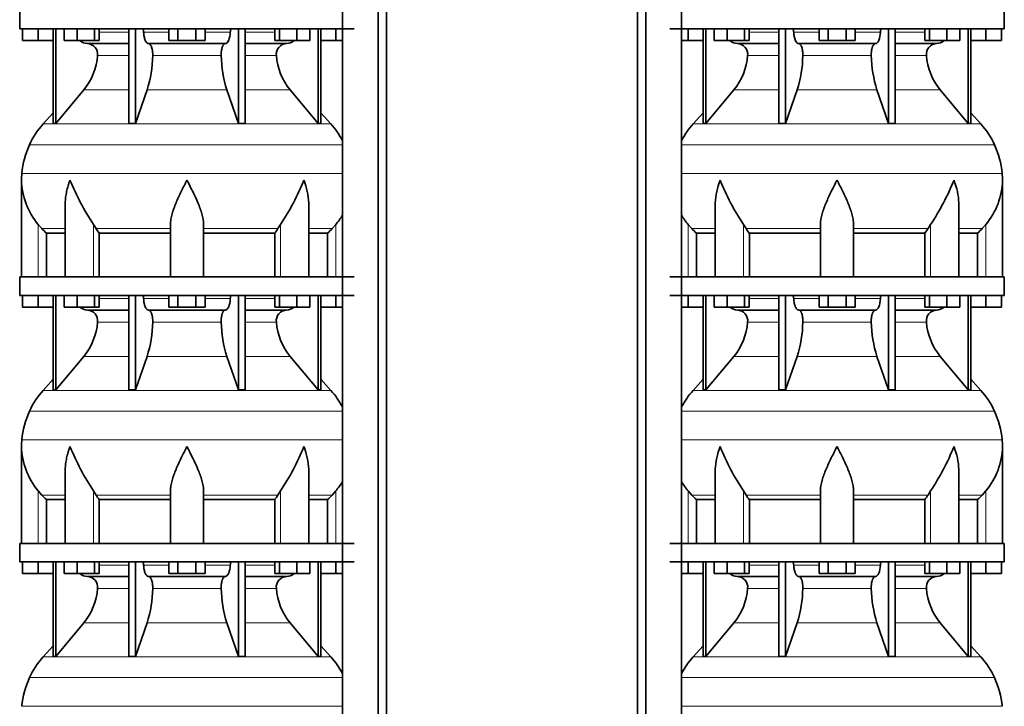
# Model space of a CAD drawing. Header units: millimetres. Extents: x 166 to 773, y -3529 to 2303.
# Tile 16 of 26: x 171 to 707, y -494 to -120. Entities that reach past the tile are written whole.
import ezdxf

# ---------------------------------------------------------------- set-up
doc = ezdxf.new("R2010")
doc.units = ezdxf.units.MM
doc.layers.add('LOW_134-17', color=7, linetype='Continuous')
doc.layers.add('VSI134_DIFFUSORE', color=7, linetype='Continuous')

# ---------------------------------------------------------------- blocks, each defined once
blk = doc.blocks.new('SE')
at = {"layer": 'LOW_134-17', "color": 7, "linetype": 'Continuous', "lineweight": 35}
for p, q in [((346.64, 1789.68), (346.64, -691.82)), ((366.02, -691.82), (366.02, 1789.68)), ((370.57, -691.82), (370.57, 1789.68)), ((346.57, -125.32), (346.57, -260.32)), ((346.57, -270.32), (346.57, -405.32)), ((346.57, -415.32), (346.57, -550.32))]:
    blk.add_line(p, q, dxfattribs=at)
at = {"layer": 'VSI134_DIFFUSORE', "color": 7, "linetype": 'Continuous', "lineweight": 35}
for p, q in [((171.01, -115.32), (171.01, -125.32)), ((171.01, -125.32), (353.01, -125.32)), ((172.51, -131.72), (172.51, -125.32)), ((172.51, -131.72), (172.51, -125.32)), ((181.01, -131.72), (181.01, -125.32)), ((189.18, -125.32), (189.18, -176.77)), ((190.71, -125.32), (190.71, -176.77)), ((195.25, -131.72), (195.25, -125.32)), ((202.19, -131.72), (202.19, -125.32)), ((211.67, -131.72), (211.67, -125.32)), ((214.21, -131.72), (214.21, -125.32)), ((230.31, -125.32), (230.31, -176.77)), ((234, -125.32), (234, -176.77)), ((252.19, -131.72), (252.19, -125.32)), ((257.1, -131.72), (257.1, -125.32)), ((266.91, -131.72), (266.91, -125.32)), ((271.82, -131.72), (271.82, -125.32)), ((290.01, -125.32), (290.01, -176.77)), ((293.7, -125.32), (293.7, -176.77)), ((309.8, -131.72), (309.8, -125.32)), ((312.34, -131.72), (312.34, -125.32)), ((321.82, -131.72), (321.82, -125.32)), ((328.76, -131.72), (328.76, -125.32)), ((333.3, -125.32), (333.3, -176.77)), ((334.83, -125.32), (334.83, -176.77)), ((343.01, -131.72), (343.01, -125.32)), ((181.01, -131.72), (172.51, -131.72)), ((189.18, -131.72), (181.01, -131.72)), ((202.19, -131.72), (195.25, -131.72)), ((211.67, -131.72), (202.19, -131.72)), ((207.83, -133.32), (230.31, -133.32)), ((214.21, -131.72), (211.67, -131.72)), ((241.1, -133.32), (282.91, -133.32)), ((257.1, -131.72), (252.19, -131.72)), ((266.91, -131.72), (257.1, -131.72)), ((271.82, -131.72), (266.91, -131.72)), ((293.7, -133.32), (316.18, -133.32)), ((312.34, -131.72), (309.8, -131.72)), ((321.82, -131.72), (312.34, -131.72)), ((328.76, -131.72), (321.82, -131.72)), ((343.01, -131.72), (334.83, -131.72)), ((346.57, -131.72), (343.01, -131.72)), ((190.71, -176.77), (205.86, -158.56)), ((234, -176.77), (240.28, -158.56)), ((283.73, -158.56), (290.01, -176.77)), ((318.15, -158.56), (333.3, -176.77)), ((189.18, -171), (183.71, -177.07)), ((340.3, -177.07), (334.83, -171)), ((189.18, -176.77), (190.71, -176.77)), ((230.31, -176.77), (234, -176.77)), ((290.01, -176.77), (293.7, -176.77)), ((333.3, -176.77), (334.83, -176.77)), ((172.01, -207.58), (172.01, -260.32)), ((195.73, -220.96), (195.73, -260.32)), ((328.28, -260.32), (328.28, -220.96)), ((183.02, -234.02), (181.01, -231.72)), ((212.52, -234.02), (211.09, -231.72)), ((253.01, -260.32), (253.01, -231.72)), ((271.01, -260.32), (271.01, -231.72)), ((312.92, -231.72), (311.5, -234.02)), ((343.01, -231.72), (340.99, -234.02)), ((185.53, -236.46), (195.73, -236.46)), ((185.53, -260.32), (185.53, -236.46)), ((214.3, -236.46), (253.01, -236.46)), ((214.3, -260.32), (214.3, -236.46)), ((271.01, -236.46), (309.72, -236.46)), ((309.72, -236.46), (309.72, -260.32)), ((328.28, -236.46), (338.48, -236.46)), ((338.48, -236.46), (338.48, -260.32)), ((353.01, -260.32), (171.01, -260.32)), ((171.01, -260.32), (171.01, -270.32)), ((171.01, -270.32), (353.01, -270.32)), ((172.51, -276.72), (172.51, -270.32)), ((172.51, -276.72), (172.51, -270.32)), ((181.01, -276.72), (181.01, -270.32)), ((189.18, -270.32), (189.18, -321.77)), ((190.71, -270.32), (190.71, -321.77)), ((195.25, -276.72), (195.25, -270.32)), ((202.19, -276.72), (202.19, -270.32)), ((211.67, -276.72), (211.67, -270.32)), ((214.21, -276.72), (214.21, -270.32)), ((230.31, -270.32), (230.31, -321.77)), ((234, -270.32), (234, -321.77)), ((252.19, -276.72), (252.19, -270.32)), ((257.1, -276.72), (257.1, -270.32)), ((266.91, -276.72), (266.91, -270.32)), ((271.82, -276.72), (271.82, -270.32)), ((290.01, -270.32), (290.01, -321.77)), ((293.7, -270.32), (293.7, -321.77)), ((309.8, -276.72), (309.8, -270.32)), ((312.34, -276.72), (312.34, -270.32)), ((321.82, -276.72), (321.82, -270.32)), ((328.76, -276.72), (328.76, -270.32)), ((333.3, -270.32), (333.3, -321.77)), ((334.83, -270.32), (334.83, -321.77)), ((343.01, -276.72), (343.01, -270.32)), ((181.01, -276.72), (172.51, -276.72)), ((189.18, -276.72), (181.01, -276.72)), ((202.19, -276.72), (195.25, -276.72)), ((211.67, -276.72), (202.19, -276.72)), ((207.83, -278.32), (230.31, -278.32)), ((214.21, -276.72), (211.67, -276.72)), ((241.1, -278.32), (282.91, -278.32)), ((257.1, -276.72), (252.19, -276.72)), ((266.91, -276.72), (257.1, -276.72)), ((271.82, -276.72), (266.91, -276.72)), ((293.7, -278.32), (316.18, -278.32)), ((312.34, -276.72), (309.8, -276.72)), ((321.82, -276.72), (312.34, -276.72)), ((328.76, -276.72), (321.82, -276.72)), ((343.01, -276.72), (334.83, -276.72)), ((346.57, -276.72), (343.01, -276.72)), ((190.71, -321.77), (205.86, -303.56)), ((234, -321.77), (240.28, -303.56)), ((283.73, -303.56), (290.01, -321.77)), ((318.15, -303.56), (333.3, -321.77)), ((189.18, -316), (183.71, -322.07)), ((340.3, -322.07), (334.83, -316)), ((189.18, -321.77), (190.71, -321.77)), ((230.31, -321.77), (234, -321.77)), ((290.01, -321.77), (293.7, -321.77)), ((333.3, -321.77), (334.83, -321.77)), ((172.01, -352.58), (172.01, -405.32)), ((195.73, -365.96), (195.73, -405.32)), ((328.28, -405.32), (328.28, -365.96)), ((183.02, -379.02), (181.01, -376.72)), ((212.52, -379.02), (211.09, -376.72)), ((253.01, -405.32), (253.01, -376.72)), ((271.01, -405.32), (271.01, -376.72)), ((312.92, -376.72), (311.5, -379.02)), ((343.01, -376.72), (340.99, -379.02)), ((185.53, -381.46), (195.73, -381.46)), ((185.53, -405.32), (185.53, -381.46)), ((214.3, -381.46), (253.01, -381.46)), ((214.3, -405.32), (214.3, -381.46)), ((271.01, -381.46), (309.72, -381.46)), ((309.72, -381.46), (309.72, -405.32)), ((328.28, -381.46), (338.48, -381.46)), ((338.48, -381.46), (338.48, -405.32)), ((353.01, -405.32), (171.01, -405.32)), ((171.01, -405.32), (171.01, -415.32)), ((171.01, -415.32), (353.01, -415.32)), ((172.51, -421.72), (172.51, -415.32)), ((172.51, -421.72), (172.51, -415.32)), ((181.01, -421.72), (181.01, -415.32)), ((189.18, -415.32), (189.18, -466.77)), ((190.71, -415.32), (190.71, -466.77)), ((195.25, -421.72), (195.25, -415.32)), ((202.19, -421.72), (202.19, -415.32)), ((211.67, -421.72), (211.67, -415.32)), ((214.21, -421.72), (214.21, -415.32)), ((230.31, -415.32), (230.31, -466.77)), ((234, -415.32), (234, -466.77)), ((252.19, -421.72), (252.19, -415.32)), ((257.1, -421.72), (257.1, -415.32)), ((266.91, -421.72), (266.91, -415.32)), ((271.82, -421.72), (271.82, -415.32)), ((290.01, -415.32), (290.01, -466.77)), ((293.7, -415.32), (293.7, -466.77)), ((309.8, -421.72), (309.8, -415.32)), ((312.34, -421.72), (312.34, -415.32)), ((321.82, -421.72), (321.82, -415.32)), ((328.76, -421.72), (328.76, -415.32)), ((333.3, -415.32), (333.3, -466.77)), ((334.83, -415.32), (334.83, -466.77)), ((343.01, -421.72), (343.01, -415.32)), ((181.01, -421.72), (172.51, -421.72)), ((189.18, -421.72), (181.01, -421.72)), ((202.19, -421.72), (195.25, -421.72)), ((211.67, -421.72), (202.19, -421.72)), ((214.21, -421.72), (211.67, -421.72)), ((257.1, -421.72), (252.19, -421.72)), ((266.91, -421.72), (257.1, -421.72)), ((271.82, -421.72), (266.91, -421.72)), ((312.34, -421.72), (309.8, -421.72)), ((321.82, -421.72), (312.34, -421.72)), ((328.76, -421.72), (321.82, -421.72)), ((343.01, -421.72), (334.83, -421.72)), ((346.57, -421.72), (343.01, -421.72)), ((207.83, -423.32), (230.31, -423.32)), ((241.1, -423.32), (282.91, -423.32)), ((293.7, -423.32), (316.18, -423.32)), ((190.71, -466.77), (205.86, -448.56)), ((234, -466.77), (240.28, -448.56)), ((283.73, -448.56), (290.01, -466.77)), ((318.15, -448.56), (333.3, -466.77)), ((189.18, -461), (183.71, -467.07)), ((340.3, -467.07), (334.83, -461)), ((189.18, -466.77), (190.71, -466.77)), ((230.31, -466.77), (234, -466.77)), ((290.01, -466.77), (293.7, -466.77)), ((333.3, -466.77), (334.83, -466.77))]:
    blk.add_line(p, q, dxfattribs=at)
at = {"layer": 'VSI134_DIFFUSORE', "color": 4, "linetype": 'Continuous', "lineweight": 9}
for p, q in [((214.21, -127.09), (230.31, -127.09)), ((238.43, -127.09), (252.19, -127.09)), ((271.82, -127.09), (285.58, -127.09)), ((293.7, -127.09), (309.8, -127.09)), ((230.31, -139.86), (213.38, -139.86)), ((280.62, -139.86), (243.39, -139.86)), ((310.63, -139.86), (293.7, -139.86)), ((205.86, -158.56), (230.31, -158.56)), ((240.28, -158.56), (283.73, -158.56)), ((293.7, -158.56), (318.15, -158.56)), ((183.71, -177.07), (340.3, -177.07)), ((346.57, -188.33), (176.34, -188.33)), ((172.18, -203.96), (346.57, -203.96)), ((181.01, -260.32), (181.01, -231.72)), ((183.02, -234.02), (195.73, -234.02)), ((211.09, -260.32), (211.09, -231.72)), ((212.52, -234.02), (253.01, -234.02)), ((271.01, -234.02), (311.5, -234.02)), ((312.92, -260.32), (312.92, -231.72)), ((328.28, -234.02), (340.99, -234.02)), ((343.01, -260.32), (343.01, -231.72)), ((214.21, -272.09), (230.31, -272.09)), ((238.43, -272.09), (252.19, -272.09)), ((271.82, -272.09), (285.58, -272.09)), ((293.7, -272.09), (309.8, -272.09)), ((230.31, -284.86), (213.38, -284.86)), ((280.62, -284.86), (243.39, -284.86)), ((310.63, -284.86), (293.7, -284.86)), ((205.86, -303.56), (230.31, -303.56)), ((240.28, -303.56), (283.73, -303.56)), ((293.7, -303.56), (318.15, -303.56)), ((183.71, -322.07), (340.3, -322.07)), ((346.57, -333.33), (176.34, -333.33)), ((172.18, -348.96), (346.57, -348.96)), ((181.01, -405.32), (181.01, -376.72)), ((183.02, -379.02), (195.73, -379.02)), ((211.09, -405.32), (211.09, -376.72)), ((212.52, -379.02), (253.01, -379.02)), ((271.01, -379.02), (311.5, -379.02)), ((312.92, -405.32), (312.92, -376.72)), ((328.28, -379.02), (340.99, -379.02)), ((343.01, -405.32), (343.01, -376.72)), ((214.21, -417.09), (230.31, -417.09)), ((238.43, -417.09), (252.19, -417.09)), ((271.82, -417.09), (285.58, -417.09)), ((293.7, -417.09), (309.8, -417.09)), ((230.31, -429.86), (213.38, -429.86)), ((280.62, -429.86), (243.39, -429.86)), ((310.63, -429.86), (293.7, -429.86)), ((205.86, -448.56), (230.31, -448.56)), ((240.28, -448.56), (283.73, -448.56)), ((293.7, -448.56), (318.15, -448.56)), ((183.71, -467.07), (340.3, -467.07)), ((346.57, -478.33), (176.34, -478.33)), ((172.18, -493.96), (346.57, -493.96))]:
    blk.add_line(p, q, dxfattribs=at)
at = {"layer": 'VSI134_DIFFUSORE', "color": 7, "linetype": 'Continuous', "lineweight": 35}
for centre, radius, start, end in [((208.06, -126.64), 6.68, 229.5852, 268.0094), ((207.55, -139.18), 5.87, 353.3223, 87.2173), ((316.44, -139.16), 5.85, 92.5772, 186.8833), ((315.95, -126.64), 6.68, 271.9979, 310.3729), ((180.07, -137.34), 33.4, 320.5472, 355.6594), ((178.44, -138.66), 64.97, 342.1602, 358.9354), ((347.08, -138.41), 66.48, 181.2569, 197.6475), ((344.04, -137.29), 33.51, 184.3996, 219.3938), ((216.41, -206.52), 44, 138, 155.5912), ((307.61, -206.52), 44, 27.6842, 42), ((220.96, -208.58), 49, 155.5912, 174.5826), ((210.51, -207.59), 38.5, 174.5826, 180.0352), ((210.7, -206.91), 38.7, 181.0159, 219.8906), ((336.7, -150.05), 149.83, 202.585, 213.0327), ((201.79, -157.69), 133.53, 326.3278, 338.0546), ((313.31, -206.91), 38.7, 320.1094, 329.446), ((245.66, -211.78), 39.91, 213.8601, 218.2043), ((278.38, -211.8), 39.88, 321.7938, 326.1418), ((208.06, -271.64), 6.68, 229.5852, 268.0094), ((207.55, -284.18), 5.87, 353.3223, 87.2173), ((316.44, -284.16), 5.85, 92.5772, 186.8833), ((315.95, -271.64), 6.68, 271.9979, 310.3729), ((180.07, -282.34), 33.4, 320.5472, 355.6594), ((178.44, -283.66), 64.97, 342.1602, 358.9354), ((347.08, -283.41), 66.48, 181.2569, 197.6475), ((344.04, -282.29), 33.51, 184.3996, 219.3938), ((216.41, -351.52), 44, 138, 155.5912), ((307.61, -351.52), 44, 27.6842, 42), ((220.96, -353.58), 49, 155.5912, 174.5826), ((210.51, -352.59), 38.5, 174.5826, 180.0352), ((210.7, -351.91), 38.7, 181.0159, 219.8906), ((336.7, -295.05), 149.83, 202.585, 213.0327), ((201.79, -302.69), 133.53, 326.3278, 338.0546), ((313.31, -351.91), 38.7, 320.1094, 329.446), ((245.66, -356.78), 39.91, 213.8601, 218.2043), ((278.38, -356.8), 39.88, 321.7938, 326.1418), ((208.06, -416.64), 6.68, 229.5852, 268.0094), ((315.95, -416.64), 6.68, 271.9979, 310.3729), ((207.55, -429.18), 5.87, 353.3223, 87.2173), ((316.44, -429.16), 5.85, 92.5772, 186.8833), ((180.07, -427.34), 33.4, 320.5472, 355.6594), ((178.44, -428.66), 64.97, 342.1602, 358.9354), ((347.08, -428.41), 66.48, 181.2569, 197.6475), ((344.04, -427.29), 33.51, 184.3996, 219.3938), ((216.41, -496.52), 44, 138, 155.5912), ((307.61, -496.52), 44, 27.6842, 42), ((220.96, -498.58), 49, 155.5912, 174.5826)]:
    blk.add_arc(centre, radius, start, end, dxfattribs=at)
for points, knots in [([(237.67, -125.32), (237.72, -125.32), (237.76, -125.33), (237.86, -125.37), (237.9, -125.4), (238.03, -125.53), (238.11, -125.66), (238.25, -125.99), (238.31, -126.18), (238.39, -126.61), (238.42, -126.85), (238.43, -127.09)], [0, 0, 0, 0, 0.125, 0.125, 0.25, 0.25, 0.5, 0.5, 0.75, 0.75, 1, 1, 1, 1]), ([(241.1, -133.32), (240.93, -133.32), (240.77, -133.28), (240.53, -133.16), (240.45, -133.11), (240.29, -133), (240.22, -132.93), (239.99, -132.71), (239.84, -132.52), (239.56, -132.07), (239.43, -131.82), (239.19, -131.26), (239.08, -130.94), (238.88, -130.27), (238.79, -129.91), (238.64, -129.16), (238.58, -128.76), (238.48, -127.94), (238.45, -127.52), (238.43, -127.09)], [0, 0, 0, 0, 0.125, 0.125, 0.1875, 0.1875, 0.25, 0.25, 0.375, 0.375, 0.5, 0.5, 0.625, 0.625, 0.75, 0.75, 0.875, 0.875, 1, 1, 1, 1]), ([(285.58, -127.09), (285.5, -128.8), (285.19, -130.4), (284.21, -132.67), (283.56, -133.32), (282.91, -133.32)], [0, 0, 0, 0, 0.5, 0.5, 1, 1, 1, 1]), ([(285.58, -127.09), (285.59, -126.85), (285.62, -126.62), (285.68, -126.29), (285.71, -126.19), (285.76, -126), (285.79, -125.91), (285.86, -125.74), (285.9, -125.67), (285.98, -125.55), (286.02, -125.49), (286.11, -125.4), (286.15, -125.37), (286.25, -125.33), (286.29, -125.32), (286.34, -125.32)], [0, 0, 0, 0, 0.25, 0.25, 0.375, 0.375, 0.5, 0.5, 0.625, 0.625, 0.75, 0.75, 0.875, 0.875, 1, 1, 1, 1]), ([(241.1, -133.32), (241.18, -133.32), (241.26, -133.33), (241.42, -133.37), (241.49, -133.4), (241.73, -133.53), (241.88, -133.66), (242.17, -134), (242.31, -134.2), (242.5, -134.56), (242.57, -134.69), (242.69, -134.97), (242.74, -135.12), (242.9, -135.58), (243, -135.91), (243.12, -136.45), (243.16, -136.63), (243.22, -137.01), (243.25, -137.2), (243.33, -137.79), (243.37, -138.2), (243.41, -139.03), (243.41, -139.45), (243.39, -139.86)], [0, 0, 0, 0, 0.0625, 0.0625, 0.125, 0.125, 0.25, 0.25, 0.375, 0.375, 0.4375, 0.4375, 0.5, 0.5, 0.625, 0.625, 0.6875, 0.6875, 0.75, 0.75, 0.875, 0.875, 1, 1, 1, 1]), ([(280.62, -139.86), (280.6, -139.45), (280.61, -139.03), (280.63, -138.41), (280.65, -138.21), (280.68, -137.8), (280.71, -137.6), (280.78, -137.01), (280.85, -136.63), (280.97, -136.09), (281.02, -135.92), (281.11, -135.58), (281.21, -135.26), (281.32, -134.97), (281.44, -134.7), (281.51, -134.56), (281.7, -134.2), (281.84, -133.99), (282.13, -133.66), (282.29, -133.53), (282.6, -133.36), (282.75, -133.32), (282.91, -133.32)], [0, 0, 0, 0, 0.125, 0.125, 0.1875, 0.1875, 0.25, 0.25, 0.375, 0.375, 0.4375, 0.4375, 0.5, 0.5625, 0.5625, 0.625, 0.625, 0.75, 0.75, 0.875, 0.875, 1, 1, 1, 1]), ([(198.37, -207.59), (198.27, -207.85), (198.18, -208.11), (198, -208.64), (197.91, -208.9), (197.66, -209.68), (197.5, -210.2), (197.04, -211.76), (196.77, -212.79), (196.32, -214.87), (196.14, -215.91), (195.87, -217.96), (195.78, -218.98), (195.74, -220.32), (195.73, -220.64), (195.73, -220.97)], [0, 0, 0, 0, 0.03125, 0.03125, 0.0625, 0.0625, 0.125, 0.125, 0.25, 0.25, 0.375, 0.375, 0.5, 0.5, 0.5400162, 0.5400162, 0.5400162, 0.5400162]), ([(262.01, -207.59), (261.87, -207.85), (261.74, -208.11), (261.47, -208.64), (261.34, -208.9), (260.94, -209.68), (260.68, -210.2), (259.89, -211.76), (259.38, -212.79), (258.36, -214.87), (257.87, -215.91), (256.92, -217.96), (256.47, -218.98), (255.62, -221.01), (255.23, -222.02), (254.69, -223.52), (254.51, -224.02), (254.19, -225.02), (254.04, -225.52), (253.63, -227), (253.41, -227.97), (253.1, -229.87), (253.01, -230.81), (253.01, -231.72)], [0, 0, 0, 0, 0.03125, 0.03125, 0.0625, 0.0625, 0.125, 0.125, 0.25, 0.25, 0.375, 0.375, 0.5, 0.5, 0.625, 0.625, 0.6875, 0.6875, 0.75, 0.75, 0.875, 0.875, 1, 1, 1, 1]), ([(271.01, -231.72), (271.01, -229.89), (270.66, -227.99), (269.56, -224.04), (268.81, -222.03), (266.27, -215.95), (264.12, -211.74), (262.01, -207.59)], [0, 0, 0, 0, 0.25, 0.25, 0.5, 0.5, 1, 1, 1, 1]), ([(328.28, -220.97), (328.28, -220.63), (328.27, -220.29), (328.19, -217.9), (327.91, -215.86), (327.23, -212.78), (326.97, -211.75), (326.52, -210.2), (326.35, -209.68), (326.1, -208.9), (325.97, -208.51), (325.83, -208.11), (325.74, -207.85), (325.69, -207.72), (325.65, -207.59)], [0.4588627, 0.4588627, 0.4588627, 0.4588627, 0.5, 0.5, 0.75, 0.75, 0.875, 0.875, 0.9375, 0.9375, 0.96875, 0.984375, 0.984375, 1, 1, 1, 1]), ([(237.67, -270.32), (237.72, -270.32), (237.76, -270.33), (237.86, -270.37), (237.9, -270.4), (238.03, -270.53), (238.11, -270.66), (238.25, -270.99), (238.31, -271.18), (238.39, -271.61), (238.42, -271.85), (238.43, -272.09)], [0, 0, 0, 0, 0.125, 0.125, 0.25, 0.25, 0.5, 0.5, 0.75, 0.75, 1, 1, 1, 1]), ([(241.1, -278.32), (240.93, -278.32), (240.77, -278.28), (240.53, -278.16), (240.45, -278.11), (240.29, -278), (240.22, -277.93), (239.99, -277.71), (239.84, -277.52), (239.56, -277.07), (239.43, -276.82), (239.19, -276.26), (239.08, -275.94), (238.88, -275.27), (238.79, -274.91), (238.64, -274.16), (238.58, -273.76), (238.48, -272.94), (238.45, -272.52), (238.43, -272.09)], [0, 0, 0, 0, 0.125, 0.125, 0.1875, 0.1875, 0.25, 0.25, 0.375, 0.375, 0.5, 0.5, 0.625, 0.625, 0.75, 0.75, 0.875, 0.875, 1, 1, 1, 1]), ([(285.58, -272.09), (285.5, -273.8), (285.19, -275.4), (284.21, -277.67), (283.56, -278.32), (282.91, -278.32)], [0, 0, 0, 0, 0.5, 0.5, 1, 1, 1, 1]), ([(285.58, -272.09), (285.59, -271.85), (285.62, -271.62), (285.68, -271.29), (285.71, -271.19), (285.76, -271), (285.79, -270.91), (285.86, -270.74), (285.9, -270.67), (285.98, -270.55), (286.02, -270.49), (286.11, -270.4), (286.15, -270.37), (286.25, -270.33), (286.29, -270.32), (286.34, -270.32)], [0, 0, 0, 0, 0.25, 0.25, 0.375, 0.375, 0.5, 0.5, 0.625, 0.625, 0.75, 0.75, 0.875, 0.875, 1, 1, 1, 1]), ([(241.1, -278.32), (241.18, -278.32), (241.26, -278.33), (241.42, -278.37), (241.49, -278.4), (241.73, -278.53), (241.88, -278.66), (242.17, -279), (242.31, -279.2), (242.5, -279.56), (242.57, -279.69), (242.69, -279.97), (242.74, -280.12), (242.9, -280.58), (243, -280.91), (243.12, -281.45), (243.16, -281.63), (243.22, -282.01), (243.25, -282.2), (243.33, -282.79), (243.37, -283.2), (243.41, -284.03), (243.41, -284.45), (243.39, -284.86)], [0, 0, 0, 0, 0.0625, 0.0625, 0.125, 0.125, 0.25, 0.25, 0.375, 0.375, 0.4375, 0.4375, 0.5, 0.5, 0.625, 0.625, 0.6875, 0.6875, 0.75, 0.75, 0.875, 0.875, 1, 1, 1, 1]), ([(280.62, -284.86), (280.6, -284.45), (280.61, -284.03), (280.63, -283.41), (280.65, -283.21), (280.68, -282.8), (280.71, -282.6), (280.78, -282.01), (280.85, -281.63), (280.97, -281.09), (281.02, -280.92), (281.11, -280.58), (281.21, -280.26), (281.32, -279.97), (281.44, -279.7), (281.51, -279.56), (281.7, -279.2), (281.84, -278.99), (282.13, -278.66), (282.29, -278.53), (282.6, -278.36), (282.75, -278.32), (282.91, -278.32)], [0, 0, 0, 0, 0.125, 0.125, 0.1875, 0.1875, 0.25, 0.25, 0.375, 0.375, 0.4375, 0.4375, 0.5, 0.5625, 0.5625, 0.625, 0.625, 0.75, 0.75, 0.875, 0.875, 1, 1, 1, 1]), ([(198.37, -352.59), (198.27, -352.85), (198.18, -353.11), (198, -353.64), (197.91, -353.9), (197.66, -354.68), (197.5, -355.2), (197.04, -356.76), (196.77, -357.79), (196.32, -359.87), (196.14, -360.91), (195.87, -362.96), (195.78, -363.98), (195.74, -365.32), (195.73, -365.64), (195.73, -365.97)], [0, 0, 0, 0, 0.03125, 0.03125, 0.0625, 0.0625, 0.125, 0.125, 0.25, 0.25, 0.375, 0.375, 0.5, 0.5, 0.5400162, 0.5400162, 0.5400162, 0.5400162]), ([(262.01, -352.59), (261.87, -352.85), (261.74, -353.11), (261.47, -353.64), (261.34, -353.9), (260.94, -354.68), (260.68, -355.2), (259.89, -356.76), (259.38, -357.79), (258.36, -359.87), (257.87, -360.91), (256.92, -362.96), (256.47, -363.98), (255.62, -366.01), (255.23, -367.02), (254.69, -368.52), (254.51, -369.02), (254.19, -370.02), (254.04, -370.52), (253.63, -372), (253.41, -372.97), (253.1, -374.87), (253.01, -375.81), (253.01, -376.72)], [0, 0, 0, 0, 0.03125, 0.03125, 0.0625, 0.0625, 0.125, 0.125, 0.25, 0.25, 0.375, 0.375, 0.5, 0.5, 0.625, 0.625, 0.6875, 0.6875, 0.75, 0.75, 0.875, 0.875, 1, 1, 1, 1]), ([(271.01, -376.72), (271.01, -374.89), (270.66, -372.99), (269.56, -369.04), (268.81, -367.03), (266.27, -360.95), (264.12, -356.74), (262.01, -352.59)], [0, 0, 0, 0, 0.25, 0.25, 0.5, 0.5, 1, 1, 1, 1]), ([(328.28, -365.97), (328.28, -365.63), (328.27, -365.29), (328.19, -362.9), (327.91, -360.86), (327.23, -357.78), (326.97, -356.75), (326.52, -355.2), (326.35, -354.68), (326.1, -353.9), (325.97, -353.51), (325.83, -353.11), (325.74, -352.85), (325.69, -352.72), (325.65, -352.59)], [0.4588627, 0.4588627, 0.4588627, 0.4588627, 0.5, 0.5, 0.75, 0.75, 0.875, 0.875, 0.9375, 0.9375, 0.96875, 0.984375, 0.984375, 1, 1, 1, 1]), ([(237.67, -415.32), (237.72, -415.32), (237.76, -415.33), (237.86, -415.37), (237.9, -415.4), (238.03, -415.53), (238.11, -415.66), (238.25, -415.99), (238.31, -416.18), (238.39, -416.61), (238.42, -416.85), (238.43, -417.09)], [0, 0, 0, 0, 0.125, 0.125, 0.25, 0.25, 0.5, 0.5, 0.75, 0.75, 1, 1, 1, 1]), ([(241.1, -423.32), (240.93, -423.32), (240.77, -423.28), (240.53, -423.16), (240.45, -423.11), (240.29, -423), (240.22, -422.93), (239.99, -422.71), (239.84, -422.52), (239.56, -422.07), (239.43, -421.82), (239.19, -421.26), (239.08, -420.94), (238.88, -420.27), (238.79, -419.91), (238.64, -419.16), (238.58, -418.76), (238.48, -417.94), (238.45, -417.52), (238.43, -417.09)], [0, 0, 0, 0, 0.125, 0.125, 0.1875, 0.1875, 0.25, 0.25, 0.375, 0.375, 0.5, 0.5, 0.625, 0.625, 0.75, 0.75, 0.875, 0.875, 1, 1, 1, 1]), ([(285.58, -417.09), (285.5, -418.8), (285.19, -420.4), (284.21, -422.67), (283.56, -423.32), (282.91, -423.32)], [0, 0, 0, 0, 0.5, 0.5, 1, 1, 1, 1]), ([(285.58, -417.09), (285.59, -416.85), (285.62, -416.62), (285.68, -416.29), (285.71, -416.19), (285.76, -416), (285.79, -415.91), (285.86, -415.74), (285.9, -415.67), (285.98, -415.55), (286.02, -415.49), (286.11, -415.4), (286.15, -415.37), (286.25, -415.33), (286.29, -415.32), (286.34, -415.32)], [0, 0, 0, 0, 0.25, 0.25, 0.375, 0.375, 0.5, 0.5, 0.625, 0.625, 0.75, 0.75, 0.875, 0.875, 1, 1, 1, 1]), ([(241.1, -423.32), (241.18, -423.32), (241.26, -423.33), (241.42, -423.37), (241.49, -423.4), (241.73, -423.53), (241.88, -423.66), (242.17, -424), (242.31, -424.2), (242.5, -424.56), (242.57, -424.69), (242.69, -424.97), (242.74, -425.12), (242.9, -425.58), (243, -425.91), (243.12, -426.45), (243.16, -426.63), (243.22, -427.01), (243.25, -427.2), (243.33, -427.79), (243.37, -428.2), (243.41, -429.03), (243.41, -429.45), (243.39, -429.86)], [0, 0, 0, 0, 0.0625, 0.0625, 0.125, 0.125, 0.25, 0.25, 0.375, 0.375, 0.4375, 0.4375, 0.5, 0.5, 0.625, 0.625, 0.6875, 0.6875, 0.75, 0.75, 0.875, 0.875, 1, 1, 1, 1]), ([(280.62, -429.86), (280.6, -429.45), (280.61, -429.03), (280.63, -428.41), (280.65, -428.21), (280.68, -427.8), (280.71, -427.6), (280.78, -427.01), (280.85, -426.63), (280.97, -426.09), (281.02, -425.92), (281.11, -425.58), (281.21, -425.26), (281.32, -424.97), (281.44, -424.7), (281.51, -424.56), (281.7, -424.2), (281.84, -423.99), (282.13, -423.66), (282.29, -423.53), (282.6, -423.36), (282.75, -423.32), (282.91, -423.32)], [0, 0, 0, 0, 0.125, 0.125, 0.1875, 0.1875, 0.25, 0.25, 0.375, 0.375, 0.4375, 0.4375, 0.5, 0.5625, 0.5625, 0.625, 0.625, 0.75, 0.75, 0.875, 0.875, 1, 1, 1, 1])]:
    blk.add_open_spline(points, degree=3, knots=knots, dxfattribs=at)
for points in [[(185.53, -236.46), (184.66, -235.68), (183.82, -234.86), (183.02, -234.02)], [(340.99, -234.02), (340.19, -234.86), (339.35, -235.68), (338.48, -236.46)], [(185.53, -381.46), (184.66, -380.68), (183.82, -379.86), (183.02, -379.02)], [(340.99, -379.02), (340.19, -379.86), (339.35, -380.68), (338.48, -381.46)]]:
    blk.add_open_spline(points, degree=3, dxfattribs=at)
blk = doc.blocks.new('SE3')
at = {"layer": 'LOW_134-17', "color": 7, "linetype": 'Continuous', "lineweight": 35}
for p, q in [((507.09, -691.82), (507.09, 1789.68)), ((511.64, -691.82), (511.64, 1789.68)), ((531.03, 1789.68), (531.03, -691.82)), ((531.1, -125.32), (531.1, -260.32)), ((531.1, -270.32), (531.1, -405.32)), ((531.1, -415.32), (531.1, -550.32))]:
    blk.add_line(p, q, dxfattribs=at)
at = {"layer": 'VSI134_DIFFUSORE', "color": 7, "linetype": 'Continuous', "lineweight": 35}
for p, q in [((706.66, -125.32), (706.66, -115.32)), ((524.66, -125.32), (706.66, -125.32)), ((534.66, -131.72), (534.66, -125.32)), ((542.83, -125.32), (542.83, -176.77)), ((544.36, -125.32), (544.36, -176.77)), ((548.9, -131.72), (548.9, -125.32)), ((555.84, -131.72), (555.84, -125.32)), ((565.32, -131.72), (565.32, -125.32)), ((567.87, -131.72), (567.87, -125.32)), ((583.96, -125.32), (583.96, -176.77)), ((587.66, -125.32), (587.66, -176.77)), ((605.85, -131.72), (605.85, -125.32)), ((610.75, -131.72), (610.75, -125.32)), ((620.57, -131.72), (620.57, -125.32)), ((625.48, -131.72), (625.48, -125.32)), ((643.66, -125.32), (643.66, -176.77)), ((647.36, -125.32), (647.36, -176.77)), ((663.46, -131.72), (663.46, -125.32)), ((666, -131.72), (666, -125.32)), ((675.48, -131.72), (675.48, -125.32)), ((682.42, -131.72), (682.42, -125.32)), ((686.96, -125.32), (686.96, -176.77)), ((688.49, -125.32), (688.49, -176.77)), ((696.66, -131.72), (696.66, -125.32)), ((705.16, -131.72), (705.16, -125.32)), ((534.66, -131.72), (531.1, -131.72)), ((542.83, -131.72), (534.66, -131.72)), ((555.84, -131.72), (548.9, -131.72)), ((565.32, -131.72), (555.84, -131.72)), ((561.49, -133.32), (583.96, -133.32)), ((567.87, -131.72), (565.32, -131.72)), ((594.75, -133.32), (636.57, -133.32)), ((610.75, -131.72), (605.85, -131.72)), ((620.57, -131.72), (610.75, -131.72)), ((625.48, -131.72), (620.57, -131.72)), ((647.36, -133.32), (669.83, -133.32)), ((666, -131.72), (663.46, -131.72)), ((675.48, -131.72), (666, -131.72)), ((682.42, -131.72), (675.48, -131.72)), ((696.66, -131.72), (688.49, -131.72)), ((705.16, -131.72), (696.66, -131.72)), ((544.36, -176.77), (559.52, -158.56)), ((587.66, -176.77), (593.94, -158.56)), ((637.38, -158.56), (643.66, -176.77)), ((671.8, -158.56), (686.96, -176.77)), ((542.83, -171), (537.36, -177.07)), ((693.96, -177.07), (688.49, -171)), ((542.83, -176.77), (544.36, -176.77)), ((583.96, -176.77), (587.66, -176.77)), ((643.66, -176.77), (647.36, -176.77)), ((686.96, -176.77), (688.49, -176.77)), ((705.66, -260.32), (705.66, -207.58)), ((549.38, -220.96), (549.38, -260.32)), ((681.94, -260.32), (681.94, -220.96)), ((536.67, -234.02), (534.66, -231.72)), ((566.17, -234.02), (564.75, -231.72)), ((606.66, -260.32), (606.66, -231.72)), ((624.66, -260.32), (624.66, -231.72)), ((666.57, -231.72), (665.15, -234.02)), ((696.66, -231.72), (694.65, -234.02)), ((539.19, -236.46), (549.38, -236.46)), ((539.19, -260.32), (539.19, -236.46)), ((567.95, -236.46), (606.66, -236.46)), ((567.95, -260.32), (567.95, -236.46)), ((624.66, -236.46), (663.37, -236.46)), ((663.37, -236.46), (663.37, -260.32)), ((681.94, -236.46), (692.13, -236.46)), ((692.13, -236.46), (692.13, -260.32)), ((706.66, -260.32), (524.66, -260.32)), ((706.66, -270.32), (706.66, -260.32)), ((524.66, -270.32), (706.66, -270.32)), ((534.66, -276.72), (534.66, -270.32)), ((542.83, -270.32), (542.83, -321.77)), ((544.36, -270.32), (544.36, -321.77)), ((548.9, -276.72), (548.9, -270.32)), ((555.84, -276.72), (555.84, -270.32)), ((565.32, -276.72), (565.32, -270.32)), ((567.87, -276.72), (567.87, -270.32)), ((583.96, -270.32), (583.96, -321.77)), ((587.66, -270.32), (587.66, -321.77)), ((605.85, -276.72), (605.85, -270.32)), ((610.75, -276.72), (610.75, -270.32)), ((620.57, -276.72), (620.57, -270.32)), ((625.48, -276.72), (625.48, -270.32)), ((643.66, -270.32), (643.66, -321.77)), ((647.36, -270.32), (647.36, -321.77)), ((663.46, -276.72), (663.46, -270.32)), ((666, -276.72), (666, -270.32)), ((675.48, -276.72), (675.48, -270.32)), ((682.42, -276.72), (682.42, -270.32)), ((686.96, -270.32), (686.96, -321.77)), ((688.49, -270.32), (688.49, -321.77)), ((696.66, -276.72), (696.66, -270.32)), ((705.16, -276.72), (705.16, -270.32)), ((534.66, -276.72), (531.1, -276.72)), ((542.83, -276.72), (534.66, -276.72)), ((555.84, -276.72), (548.9, -276.72)), ((565.32, -276.72), (555.84, -276.72)), ((561.49, -278.32), (583.96, -278.32)), ((567.87, -276.72), (565.32, -276.72)), ((594.75, -278.32), (636.57, -278.32)), ((610.75, -276.72), (605.85, -276.72)), ((620.57, -276.72), (610.75, -276.72)), ((625.48, -276.72), (620.57, -276.72)), ((647.36, -278.32), (669.83, -278.32)), ((666, -276.72), (663.46, -276.72)), ((675.48, -276.72), (666, -276.72)), ((682.42, -276.72), (675.48, -276.72)), ((696.66, -276.72), (688.49, -276.72)), ((705.16, -276.72), (696.66, -276.72)), ((544.36, -321.77), (559.52, -303.56)), ((587.66, -321.77), (593.94, -303.56)), ((637.38, -303.56), (643.66, -321.77)), ((671.8, -303.56), (686.96, -321.77)), ((542.83, -316), (537.36, -322.07)), ((693.96, -322.07), (688.49, -316)), ((542.83, -321.77), (544.36, -321.77)), ((583.96, -321.77), (587.66, -321.77)), ((643.66, -321.77), (647.36, -321.77)), ((686.96, -321.77), (688.49, -321.77)), ((705.66, -405.32), (705.66, -352.58)), ((549.38, -365.96), (549.38, -405.32)), ((681.94, -405.32), (681.94, -365.96)), ((536.67, -379.02), (534.66, -376.72)), ((566.17, -379.02), (564.75, -376.72)), ((606.66, -405.32), (606.66, -376.72)), ((624.66, -405.32), (624.66, -376.72)), ((666.57, -376.72), (665.15, -379.02)), ((696.66, -376.72), (694.65, -379.02)), ((539.19, -381.46), (549.38, -381.46)), ((539.19, -405.32), (539.19, -381.46)), ((567.95, -381.46), (606.66, -381.46)), ((567.95, -405.32), (567.95, -381.46)), ((624.66, -381.46), (663.37, -381.46)), ((663.37, -381.46), (663.37, -405.32)), ((681.94, -381.46), (692.13, -381.46)), ((692.13, -381.46), (692.13, -405.32)), ((706.66, -405.32), (524.66, -405.32)), ((706.66, -415.32), (706.66, -405.32)), ((524.66, -415.32), (706.66, -415.32)), ((534.66, -421.72), (534.66, -415.32)), ((542.83, -415.32), (542.83, -466.77)), ((544.36, -415.32), (544.36, -466.77)), ((548.9, -421.72), (548.9, -415.32)), ((555.84, -421.72), (555.84, -415.32)), ((565.32, -421.72), (565.32, -415.32)), ((567.87, -421.72), (567.87, -415.32)), ((583.96, -415.32), (583.96, -466.77)), ((587.66, -415.32), (587.66, -466.77)), ((605.85, -421.72), (605.85, -415.32)), ((610.75, -421.72), (610.75, -415.32)), ((620.57, -421.72), (620.57, -415.32)), ((625.48, -421.72), (625.48, -415.32)), ((643.66, -415.32), (643.66, -466.77)), ((647.36, -415.32), (647.36, -466.77)), ((663.46, -421.72), (663.46, -415.32)), ((666, -421.72), (666, -415.32)), ((675.48, -421.72), (675.48, -415.32)), ((682.42, -421.72), (682.42, -415.32)), ((686.96, -415.32), (686.96, -466.77)), ((688.49, -415.32), (688.49, -466.77)), ((696.66, -421.72), (696.66, -415.32)), ((705.16, -421.72), (705.16, -415.32)), ((534.66, -421.72), (531.1, -421.72)), ((542.83, -421.72), (534.66, -421.72)), ((555.84, -421.72), (548.9, -421.72)), ((565.32, -421.72), (555.84, -421.72)), ((567.87, -421.72), (565.32, -421.72)), ((610.75, -421.72), (605.85, -421.72)), ((620.57, -421.72), (610.75, -421.72)), ((625.48, -421.72), (620.57, -421.72)), ((666, -421.72), (663.46, -421.72)), ((675.48, -421.72), (666, -421.72)), ((682.42, -421.72), (675.48, -421.72)), ((696.66, -421.72), (688.49, -421.72)), ((705.16, -421.72), (696.66, -421.72)), ((561.49, -423.32), (583.96, -423.32)), ((594.75, -423.32), (636.57, -423.32)), ((647.36, -423.32), (669.83, -423.32)), ((544.36, -466.77), (559.52, -448.56)), ((587.66, -466.77), (593.94, -448.56)), ((637.38, -448.56), (643.66, -466.77)), ((671.8, -448.56), (686.96, -466.77)), ((542.83, -461), (537.36, -467.07)), ((693.96, -467.07), (688.49, -461)), ((542.83, -466.77), (544.36, -466.77)), ((583.96, -466.77), (587.66, -466.77)), ((643.66, -466.77), (647.36, -466.77)), ((686.96, -466.77), (688.49, -466.77))]:
    blk.add_line(p, q, dxfattribs=at)
at = {"layer": 'VSI134_DIFFUSORE', "color": 4, "linetype": 'Continuous', "lineweight": 9}
for p, q in [((567.87, -127.09), (583.96, -127.09)), ((592.09, -127.09), (605.85, -127.09)), ((625.48, -127.09), (639.23, -127.09)), ((647.36, -127.09), (663.46, -127.09)), ((583.96, -139.86), (567.03, -139.86)), ((634.27, -139.86), (597.05, -139.86)), ((664.29, -139.86), (647.36, -139.86)), ((559.52, -158.56), (583.96, -158.56)), ((593.94, -158.56), (637.38, -158.56)), ((647.36, -158.56), (671.8, -158.56)), ((537.36, -177.07), (693.96, -177.07)), ((701.33, -188.33), (531.1, -188.33)), ((531.1, -203.96), (705.49, -203.96)), ((534.66, -260.32), (534.66, -231.72)), ((549.38, -234.02), (536.67, -234.02)), ((564.75, -260.32), (564.75, -231.72)), ((606.66, -234.02), (566.17, -234.02)), ((624.66, -234.02), (665.15, -234.02)), ((666.57, -260.32), (666.57, -231.72)), ((681.94, -234.02), (694.65, -234.02)), ((696.66, -260.32), (696.66, -231.72)), ((567.87, -272.09), (583.96, -272.09)), ((592.09, -272.09), (605.85, -272.09)), ((625.48, -272.09), (639.23, -272.09)), ((647.36, -272.09), (663.46, -272.09)), ((583.96, -284.86), (567.03, -284.86)), ((634.27, -284.86), (597.05, -284.86)), ((664.29, -284.86), (647.36, -284.86)), ((559.52, -303.56), (583.96, -303.56)), ((593.94, -303.56), (637.38, -303.56)), ((647.36, -303.56), (671.8, -303.56)), ((537.36, -322.07), (693.96, -322.07)), ((701.33, -333.33), (531.1, -333.33)), ((531.1, -348.96), (705.49, -348.96)), ((534.66, -405.32), (534.66, -376.72)), ((549.38, -379.02), (536.67, -379.02)), ((564.75, -405.32), (564.75, -376.72)), ((606.66, -379.02), (566.17, -379.02)), ((624.66, -379.02), (665.15, -379.02)), ((666.57, -405.32), (666.57, -376.72)), ((681.94, -379.02), (694.65, -379.02)), ((696.66, -405.32), (696.66, -376.72)), ((567.87, -417.09), (583.96, -417.09)), ((592.09, -417.09), (605.85, -417.09)), ((625.48, -417.09), (639.23, -417.09)), ((647.36, -417.09), (663.46, -417.09)), ((583.96, -429.86), (567.03, -429.86)), ((634.27, -429.86), (597.05, -429.86)), ((664.29, -429.86), (647.36, -429.86)), ((559.52, -448.56), (583.96, -448.56)), ((593.94, -448.56), (637.38, -448.56)), ((647.36, -448.56), (671.8, -448.56)), ((537.36, -467.07), (693.96, -467.07)), ((701.33, -478.33), (531.1, -478.33)), ((531.1, -493.96), (705.49, -493.96))]:
    blk.add_line(p, q, dxfattribs=at)
at = {"layer": 'VSI134_DIFFUSORE', "color": 7, "linetype": 'Continuous', "lineweight": 35}
for centre, radius, start, end in [((561.72, -126.64), 6.68, 229.5852, 268.0094), ((561.2, -139.18), 5.87, 353.3223, 87.2173), ((670.1, -139.16), 5.85, 92.5772, 186.8833), ((669.6, -126.64), 6.68, 271.9979, 310.3729), ((533.73, -137.34), 33.4, 320.5472, 355.6594), ((532.09, -138.66), 64.97, 342.1602, 358.9354), ((700.74, -138.41), 66.48, 181.2569, 197.6475), ((697.7, -137.29), 33.51, 184.3996, 219.3938), ((570.06, -206.52), 44, 138, 152.3158), ((661.26, -206.52), 44, 24.4088, 42), ((656.71, -208.58), 49, 5.4174, 24.4088), ((677.84, -156.65), 135.74, 202.0412, 213.5763), ((553.48, -156.65), 135.74, 326.4237, 337.9588), ((666.97, -206.91), 38.7, 320.1094, 358.9842), ((667.16, -207.59), 38.5, 359.9861, 5.4174), ((564.35, -206.91), 38.7, 210.5496, 219.8906), ((599.28, -211.8), 39.88, 213.8582, 218.2062), ((632.04, -211.8), 39.88, 321.7938, 326.1418), ((561.72, -271.64), 6.68, 229.5852, 268.0094), ((561.2, -284.18), 5.87, 353.3223, 87.2173), ((670.1, -284.16), 5.85, 92.5772, 186.8833), ((669.6, -271.64), 6.68, 271.9979, 310.3729), ((533.73, -282.34), 33.4, 320.5472, 355.6594), ((532.09, -283.66), 64.97, 342.1602, 358.9354), ((700.74, -283.41), 66.48, 181.2569, 197.6475), ((697.7, -282.29), 33.51, 184.3996, 219.3938), ((570.06, -351.52), 44, 138, 152.3158), ((661.26, -351.52), 44, 24.4088, 42), ((656.71, -353.58), 49, 5.4174, 24.4088), ((677.84, -301.65), 135.74, 202.0412, 213.5763), ((553.48, -301.65), 135.74, 326.4237, 337.9588), ((666.97, -351.91), 38.7, 320.1094, 358.9842), ((667.16, -352.59), 38.5, 359.9861, 5.4174), ((564.35, -351.91), 38.7, 210.5496, 219.8906), ((599.28, -356.8), 39.88, 213.8582, 218.2062), ((632.04, -356.8), 39.88, 321.7938, 326.1418), ((561.72, -416.64), 6.68, 229.5852, 268.0094), ((669.6, -416.64), 6.68, 271.9979, 310.3729), ((561.2, -429.18), 5.87, 353.3223, 87.2173), ((670.1, -429.16), 5.85, 92.5772, 186.8833), ((533.73, -427.34), 33.4, 320.5472, 355.6594), ((532.09, -428.66), 64.97, 342.1602, 358.9354), ((700.74, -428.41), 66.48, 181.2569, 197.6475), ((697.7, -427.29), 33.51, 184.3996, 219.3938), ((570.06, -496.52), 44, 138, 152.3158), ((661.26, -496.52), 44, 24.4088, 42), ((656.71, -498.58), 49, 5.4174, 24.4088)]:
    blk.add_arc(centre, radius, start, end, dxfattribs=at)
for points, knots in [([(591.33, -125.32), (591.37, -125.32), (591.42, -125.33), (591.51, -125.37), (591.56, -125.4), (591.69, -125.53), (591.77, -125.66), (591.91, -125.99), (591.96, -126.18), (592.05, -126.61), (592.08, -126.85), (592.09, -127.09)], [0, 0, 0, 0, 0.125, 0.125, 0.25, 0.25, 0.5, 0.5, 0.75, 0.75, 1, 1, 1, 1]), ([(594.75, -133.32), (594.59, -133.32), (594.43, -133.28), (594.19, -133.16), (594.11, -133.11), (593.95, -133), (593.87, -132.93), (593.64, -132.71), (593.5, -132.52), (593.22, -132.07), (593.09, -131.82), (592.85, -131.26), (592.73, -130.94), (592.53, -130.27), (592.45, -129.91), (592.3, -129.16), (592.23, -128.76), (592.14, -127.94), (592.11, -127.52), (592.09, -127.09)], [0, 0, 0, 0, 0.125, 0.125, 0.1875, 0.1875, 0.25, 0.25, 0.375, 0.375, 0.5, 0.5, 0.625, 0.625, 0.75, 0.75, 0.875, 0.875, 1, 1, 1, 1]), ([(639.23, -127.09), (639.16, -128.8), (638.84, -130.4), (637.87, -132.67), (637.22, -133.32), (636.57, -133.32)], [0, 0, 0, 0, 0.5, 0.5, 1, 1, 1, 1]), ([(639.23, -127.09), (639.24, -126.85), (639.27, -126.62), (639.33, -126.29), (639.36, -126.19), (639.42, -126), (639.45, -125.91), (639.52, -125.74), (639.56, -125.67), (639.63, -125.55), (639.68, -125.49), (639.76, -125.4), (639.81, -125.37), (639.9, -125.33), (639.95, -125.32), (639.99, -125.32)], [0, 0, 0, 0, 0.25, 0.25, 0.375, 0.375, 0.5, 0.5, 0.625, 0.625, 0.75, 0.75, 0.875, 0.875, 1, 1, 1, 1]), ([(594.75, -133.32), (594.83, -133.32), (594.91, -133.33), (595.07, -133.37), (595.15, -133.4), (595.38, -133.53), (595.53, -133.66), (595.83, -134), (595.96, -134.2), (596.16, -134.56), (596.22, -134.69), (596.34, -134.97), (596.4, -135.12), (596.56, -135.58), (596.65, -135.91), (596.78, -136.45), (596.81, -136.63), (596.88, -137.01), (596.91, -137.2), (596.99, -137.79), (597.02, -138.2), (597.06, -139.03), (597.06, -139.45), (597.05, -139.86)], [0, 0, 0, 0, 0.0625, 0.0625, 0.125, 0.125, 0.25, 0.25, 0.375, 0.375, 0.4375, 0.4375, 0.5, 0.5, 0.625, 0.625, 0.6875, 0.6875, 0.75, 0.75, 0.875, 0.875, 1, 1, 1, 1]), ([(634.27, -139.86), (634.26, -139.45), (634.26, -139.03), (634.29, -138.41), (634.3, -138.21), (634.34, -137.8), (634.36, -137.6), (634.44, -137.01), (634.5, -136.63), (634.63, -136.09), (634.67, -135.92), (634.77, -135.58), (634.87, -135.26), (634.98, -134.97), (635.1, -134.7), (635.16, -134.56), (635.36, -134.2), (635.5, -133.99), (635.79, -133.66), (635.94, -133.53), (636.25, -133.36), (636.41, -133.32), (636.57, -133.32)], [0, 0, 0, 0, 0.125, 0.125, 0.1875, 0.1875, 0.25, 0.25, 0.375, 0.375, 0.4375, 0.4375, 0.5, 0.5625, 0.5625, 0.625, 0.625, 0.75, 0.75, 0.875, 0.875, 1, 1, 1, 1]), ([(549.38, -220.97), (549.38, -220.65), (549.39, -220.32), (549.54, -215.95), (550.53, -211.74), (552.02, -207.59)], [0.4601729, 0.4601729, 0.4601729, 0.4601729, 0.5, 0.5, 1, 1, 1, 1]), ([(606.66, -231.72), (606.66, -229.89), (607.02, -227.95), (608.12, -224.01), (608.86, -222), (610.58, -217.9), (611.54, -215.86), (613.04, -212.78), (613.55, -211.75), (614.6, -209.68), (615.13, -208.62), (615.66, -207.59)], [0, 0, 0, 0, 0.25, 0.25, 0.5, 0.5, 0.75, 0.75, 0.875, 0.875, 1, 1, 1, 1]), ([(624.66, -231.72), (624.66, -230.81), (624.57, -229.87), (624.26, -227.97), (624.04, -227), (623.62, -225.52), (623.47, -225.02), (623.15, -224.02), (622.98, -223.52), (622.44, -222.02), (622.04, -221.01), (621.2, -218.98), (620.74, -217.96), (619.8, -215.91), (619.3, -214.87), (618.29, -212.79), (617.77, -211.76), (616.99, -210.2), (616.72, -209.68), (616.32, -208.9), (616.19, -208.64), (615.93, -208.11), (615.79, -207.85), (615.66, -207.59)], [0, 0, 0, 0, 0.125, 0.125, 0.25, 0.25, 0.3125, 0.3125, 0.375, 0.375, 0.5, 0.5, 0.625, 0.625, 0.75, 0.75, 0.875, 0.875, 0.9375, 0.9375, 0.96875, 0.96875, 1, 1, 1, 1]), ([(681.94, -220.97), (681.94, -220.65), (681.93, -220.32), (681.78, -215.95), (680.79, -211.74), (679.3, -207.59)], [0.4601729, 0.4601729, 0.4601729, 0.4601729, 0.5, 0.5, 1, 1, 1, 1]), ([(591.33, -270.32), (591.37, -270.32), (591.42, -270.33), (591.51, -270.37), (591.56, -270.4), (591.69, -270.53), (591.77, -270.66), (591.91, -270.99), (591.96, -271.18), (592.05, -271.61), (592.08, -271.85), (592.09, -272.09)], [0, 0, 0, 0, 0.125, 0.125, 0.25, 0.25, 0.5, 0.5, 0.75, 0.75, 1, 1, 1, 1]), ([(594.75, -278.32), (594.59, -278.32), (594.43, -278.28), (594.19, -278.16), (594.11, -278.11), (593.95, -278), (593.87, -277.93), (593.64, -277.71), (593.5, -277.52), (593.22, -277.07), (593.09, -276.82), (592.85, -276.26), (592.73, -275.94), (592.53, -275.27), (592.45, -274.91), (592.3, -274.16), (592.23, -273.76), (592.14, -272.94), (592.11, -272.52), (592.09, -272.09)], [0, 0, 0, 0, 0.125, 0.125, 0.1875, 0.1875, 0.25, 0.25, 0.375, 0.375, 0.5, 0.5, 0.625, 0.625, 0.75, 0.75, 0.875, 0.875, 1, 1, 1, 1]), ([(639.23, -272.09), (639.16, -273.8), (638.84, -275.4), (637.87, -277.67), (637.22, -278.32), (636.57, -278.32)], [0, 0, 0, 0, 0.5, 0.5, 1, 1, 1, 1]), ([(639.23, -272.09), (639.24, -271.85), (639.27, -271.62), (639.33, -271.29), (639.36, -271.19), (639.42, -271), (639.45, -270.91), (639.52, -270.74), (639.56, -270.67), (639.63, -270.55), (639.68, -270.49), (639.76, -270.4), (639.81, -270.37), (639.9, -270.33), (639.95, -270.32), (639.99, -270.32)], [0, 0, 0, 0, 0.25, 0.25, 0.375, 0.375, 0.5, 0.5, 0.625, 0.625, 0.75, 0.75, 0.875, 0.875, 1, 1, 1, 1]), ([(594.75, -278.32), (594.83, -278.32), (594.91, -278.33), (595.07, -278.37), (595.15, -278.4), (595.38, -278.53), (595.53, -278.66), (595.83, -279), (595.96, -279.2), (596.16, -279.56), (596.22, -279.69), (596.34, -279.97), (596.4, -280.12), (596.56, -280.58), (596.65, -280.91), (596.78, -281.45), (596.81, -281.63), (596.88, -282.01), (596.91, -282.2), (596.99, -282.79), (597.02, -283.2), (597.06, -284.03), (597.06, -284.45), (597.05, -284.86)], [0, 0, 0, 0, 0.0625, 0.0625, 0.125, 0.125, 0.25, 0.25, 0.375, 0.375, 0.4375, 0.4375, 0.5, 0.5, 0.625, 0.625, 0.6875, 0.6875, 0.75, 0.75, 0.875, 0.875, 1, 1, 1, 1]), ([(634.27, -284.86), (634.26, -284.45), (634.26, -284.03), (634.29, -283.41), (634.3, -283.21), (634.34, -282.8), (634.36, -282.6), (634.44, -282.01), (634.5, -281.63), (634.63, -281.09), (634.67, -280.92), (634.77, -280.58), (634.87, -280.26), (634.98, -279.97), (635.1, -279.7), (635.16, -279.56), (635.36, -279.2), (635.5, -278.99), (635.79, -278.66), (635.94, -278.53), (636.25, -278.36), (636.41, -278.32), (636.57, -278.32)], [0, 0, 0, 0, 0.125, 0.125, 0.1875, 0.1875, 0.25, 0.25, 0.375, 0.375, 0.4375, 0.4375, 0.5, 0.5625, 0.5625, 0.625, 0.625, 0.75, 0.75, 0.875, 0.875, 1, 1, 1, 1]), ([(549.38, -365.97), (549.38, -365.65), (549.39, -365.32), (549.54, -360.95), (550.53, -356.74), (552.02, -352.59)], [0.4601729, 0.4601729, 0.4601729, 0.4601729, 0.5, 0.5, 1, 1, 1, 1]), ([(606.66, -376.72), (606.66, -374.89), (607.02, -372.95), (608.12, -369.01), (608.86, -367), (610.58, -362.9), (611.54, -360.86), (613.04, -357.78), (613.55, -356.75), (614.6, -354.68), (615.13, -353.62), (615.66, -352.59)], [0, 0, 0, 0, 0.25, 0.25, 0.5, 0.5, 0.75, 0.75, 0.875, 0.875, 1, 1, 1, 1]), ([(624.66, -376.72), (624.66, -375.81), (624.57, -374.87), (624.26, -372.97), (624.04, -372), (623.62, -370.52), (623.47, -370.02), (623.15, -369.02), (622.98, -368.52), (622.44, -367.02), (622.04, -366.01), (621.2, -363.98), (620.74, -362.96), (619.8, -360.91), (619.3, -359.87), (618.29, -357.79), (617.77, -356.76), (616.99, -355.2), (616.72, -354.68), (616.32, -353.9), (616.19, -353.64), (615.93, -353.11), (615.79, -352.85), (615.66, -352.59)], [0, 0, 0, 0, 0.125, 0.125, 0.25, 0.25, 0.3125, 0.3125, 0.375, 0.375, 0.5, 0.5, 0.625, 0.625, 0.75, 0.75, 0.875, 0.875, 0.9375, 0.9375, 0.96875, 0.96875, 1, 1, 1, 1]), ([(681.94, -365.97), (681.94, -365.65), (681.93, -365.32), (681.78, -360.95), (680.79, -356.74), (679.3, -352.59)], [0.4601729, 0.4601729, 0.4601729, 0.4601729, 0.5, 0.5, 1, 1, 1, 1]), ([(591.33, -415.32), (591.37, -415.32), (591.42, -415.33), (591.51, -415.37), (591.56, -415.4), (591.69, -415.53), (591.77, -415.66), (591.91, -415.99), (591.96, -416.18), (592.05, -416.61), (592.08, -416.85), (592.09, -417.09)], [0, 0, 0, 0, 0.125, 0.125, 0.25, 0.25, 0.5, 0.5, 0.75, 0.75, 1, 1, 1, 1]), ([(594.75, -423.32), (594.59, -423.32), (594.43, -423.28), (594.19, -423.16), (594.11, -423.11), (593.95, -423), (593.87, -422.93), (593.64, -422.71), (593.5, -422.52), (593.22, -422.07), (593.09, -421.82), (592.85, -421.26), (592.73, -420.94), (592.53, -420.27), (592.45, -419.91), (592.3, -419.16), (592.23, -418.76), (592.14, -417.94), (592.11, -417.52), (592.09, -417.09)], [0, 0, 0, 0, 0.125, 0.125, 0.1875, 0.1875, 0.25, 0.25, 0.375, 0.375, 0.5, 0.5, 0.625, 0.625, 0.75, 0.75, 0.875, 0.875, 1, 1, 1, 1]), ([(639.23, -417.09), (639.16, -418.8), (638.84, -420.4), (637.87, -422.67), (637.22, -423.32), (636.57, -423.32)], [0, 0, 0, 0, 0.5, 0.5, 1, 1, 1, 1]), ([(639.23, -417.09), (639.24, -416.85), (639.27, -416.62), (639.33, -416.29), (639.36, -416.19), (639.42, -416), (639.45, -415.91), (639.52, -415.74), (639.56, -415.67), (639.63, -415.55), (639.68, -415.49), (639.76, -415.4), (639.81, -415.37), (639.9, -415.33), (639.95, -415.32), (639.99, -415.32)], [0, 0, 0, 0, 0.25, 0.25, 0.375, 0.375, 0.5, 0.5, 0.625, 0.625, 0.75, 0.75, 0.875, 0.875, 1, 1, 1, 1]), ([(594.75, -423.32), (594.83, -423.32), (594.91, -423.33), (595.07, -423.37), (595.15, -423.4), (595.38, -423.53), (595.53, -423.66), (595.83, -424), (595.96, -424.2), (596.16, -424.56), (596.22, -424.69), (596.34, -424.97), (596.4, -425.12), (596.56, -425.58), (596.65, -425.91), (596.78, -426.45), (596.81, -426.63), (596.88, -427.01), (596.91, -427.2), (596.99, -427.79), (597.02, -428.2), (597.06, -429.03), (597.06, -429.45), (597.05, -429.86)], [0, 0, 0, 0, 0.0625, 0.0625, 0.125, 0.125, 0.25, 0.25, 0.375, 0.375, 0.4375, 0.4375, 0.5, 0.5, 0.625, 0.625, 0.6875, 0.6875, 0.75, 0.75, 0.875, 0.875, 1, 1, 1, 1]), ([(634.27, -429.86), (634.26, -429.45), (634.26, -429.03), (634.29, -428.41), (634.3, -428.21), (634.34, -427.8), (634.36, -427.6), (634.44, -427.01), (634.5, -426.63), (634.63, -426.09), (634.67, -425.92), (634.77, -425.58), (634.87, -425.26), (634.98, -424.97), (635.1, -424.7), (635.16, -424.56), (635.36, -424.2), (635.5, -423.99), (635.79, -423.66), (635.94, -423.53), (636.25, -423.36), (636.41, -423.32), (636.57, -423.32)], [0, 0, 0, 0, 0.125, 0.125, 0.1875, 0.1875, 0.25, 0.25, 0.375, 0.375, 0.4375, 0.4375, 0.5, 0.5625, 0.5625, 0.625, 0.625, 0.75, 0.75, 0.875, 0.875, 1, 1, 1, 1])]:
    blk.add_open_spline(points, degree=3, knots=knots, dxfattribs=at)
for points in [[(539.19, -236.46), (538.32, -235.68), (537.48, -234.86), (536.67, -234.02)], [(694.65, -234.02), (693.84, -234.86), (693, -235.68), (692.13, -236.46)], [(539.19, -381.46), (538.32, -380.68), (537.48, -379.86), (536.67, -379.02)], [(694.65, -379.02), (693.84, -379.86), (693, -380.68), (692.13, -381.46)]]:
    blk.add_open_spline(points, degree=3, dxfattribs=at)

msp = doc.modelspace()

# ---------------------------------------------------------------- block references
for name in ['SE', 'SE3']:
    msp.add_blockref(name, (0, 0))

doc.saveas('drawing.dxf')
